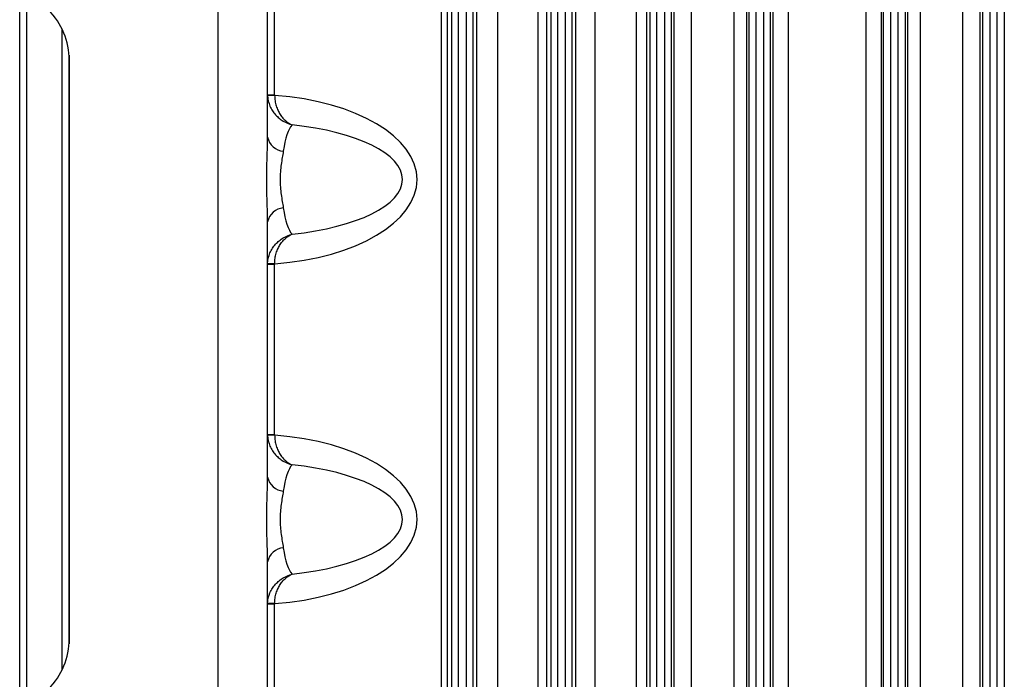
# Model space of a CAD drawing. Header units: millimetres. Extents: x -1311 to -483, y -267 to 512.
# Tile 21 of 58: x -948 to -879, y -179 to -133. Entities that reach past the tile are written whole.
import ezdxf

# ---------------------------------------------------------------- set-up
doc = ezdxf.new("R2010")
doc.units = ezdxf.units.MM

msp = doc.modelspace()

# ---------------------------------------------------------------- linework, layer by layer
at = {"color": 7, "linetype": 'Continuous', "lineweight": 25}
for p, q in [((-896.644, -101.401), (-896.644, -210.924)), ((-896.144, -210.862), (-896.144, -101.462)), ((-917.644, -106.495), (-917.644, -205.829)), ((-917.144, -205.829), (-917.144, -106.495)), ((-916.618, -106.495), (-916.618, -205.829)), ((-916.119, -205.829), (-916.119, -106.495)), ((-910.644, -106.495), (-910.644, -205.829)), ((-910.144, -205.829), (-910.144, -106.495)), ((-909.618, -106.495), (-909.618, -205.829)), ((-909.119, -205.829), (-909.119, -106.495)), ((-903.644, -106.495), (-903.644, -205.829)), ((-903.144, -205.829), (-903.144, -106.495)), ((-902.618, -106.495), (-902.618, -205.829)), ((-902.119, -205.829), (-902.119, -106.495)), ((-895.618, -106.888), (-895.618, -205.437)), ((-880.144, -205.829), (-880.144, -106.495)), ((-879.644, -106.495), (-879.644, -205.829)), ((-879.118, -205.829), (-879.118, -106.495)), ((-878.619, -106.495), (-878.619, -205.829)), ((-895.119, -204.637), (-895.119, -107.688)), ((-915.867, -203.753), (-915.867, -108.572)), ((-914.392, -108.506), (-914.392, -203.819)), ((-911.519, -203.818), (-911.519, -108.506)), ((-910.936, -108.572), (-910.936, -203.753)), ((-908.87, -203.753), (-908.87, -108.572)), ((-907.535, -108.506), (-907.535, -203.819)), ((-904.592, -203.818), (-904.592, -108.506)), ((-903.868, -108.572), (-903.868, -203.753)), ((-901.92, -203.753), (-901.92, -108.572)), ((-900.724, -108.506), (-900.724, -203.819)), ((-897.695, -203.819), (-897.695, -108.506)), ((-896.829, -108.572), (-896.829, -203.753)), ((-894.943, -203.753), (-894.943, -108.572)), ((-893.887, -108.506), (-893.887, -203.819)), ((-881.538, -203.819), (-881.538, -108.506)), ((-880.343, -108.572), (-880.343, -203.753)), ((-930.131, -138.171), (-930.131, -114.162)), ((-918.381, -124.984), (-918.381, -187.34)), ((-888.375, -187.026), (-888.375, -125.299)), ((-887.319, -125.299), (-887.319, -187.026)), ((-887.144, -187.033), (-887.144, -125.292)), ((-886.644, -125.736), (-886.644, -186.589)), ((-886.118, -186.48), (-886.118, -125.844)), ((-885.619, -126.046), (-885.619, -186.279)), ((-885.434, -186.203), (-885.434, -126.122)), ((-884.568, -126.122), (-884.568, -186.203)), ((-948.131, -182.554), (-948.131, -129.771)), ((-947.644, -130.574), (-947.644, -181.751)), ((-917.961, -131.162), (-917.961, -181.162)), ((-934.131, -180.327), (-934.131, -131.998)), ((-930.631, -141.17), (-930.631, -131.998)), ((-945.131, -178.771), (-945.131, -133.554)), ((-944.644, -135.372), (-944.644, -176.953)), ((-944.631, -176.591), (-944.631, -135.733)), ((-930.631, -138.171), (-930.131, -138.171)), ((-930.131, -138.22), (-930.63, -138.236)), ((-930.631, -165.17), (-930.631, -147.155)), ((-930.131, -150.105), (-930.63, -150.089)), ((-930.131, -150.154), (-930.631, -150.154)), ((-930.131, -162.171), (-930.131, -150.154)), ((-930.631, -162.171), (-930.131, -162.171)), ((-930.131, -162.22), (-930.63, -162.236)), ((-930.631, -180.327), (-930.631, -171.155)), ((-930.131, -174.154), (-930.631, -174.154)), ((-930.131, -174.105), (-930.63, -174.089)), ((-930.131, -198.162), (-930.131, -174.154))]:
    msp.add_line(p, q, dxfattribs=at)
for centre, radius, start, end in [((-949.631, -135.733), 5, 0, 45), ((-929.385, -140.899), 1.276, 192.25189, 263.76337), ((-929.385, -147.426), 1.276, 96.23663, 167.74811), ((-929.385, -164.899), 1.276, 192.25189, 263.76337), ((-929.385, -171.426), 1.276, 96.23663, 167.74811), ((-949.631, -176.591), 5, 315, 0)]:
    msp.add_arc(centre, radius, start, end, dxfattribs=at)
for centre, major_axis, ratio, start_param, end_param in [((-931.739, -144.162), (11.662, 0), 0.514496, 4.850779, 7.715592), ((-928.631, -144.162), (0, 4), 0.257248, 0.269763, 1.048645), ((-931.739, -144.162), (10.633, 0), 0.37619, 4.982152, 7.584218), ((-928.631, -144.162), (0, 4), 0.257248, 2.092947, 2.871829), ((-931.739, -168.162), (-11.662, 0), 0.514496, 1.709186, 4.573999), ((-928.631, -168.162), (0, 4), 0.257248, 0.269763, 1.048645), ((-931.739, -168.162), (10.633, 0), 0.37619, 4.982152, 7.584218), ((-928.631, -168.162), (0, 4), 0.257248, 2.092947, 2.871829)]:
    msp.add_ellipse(centre, major_axis=major_axis, ratio=ratio, start_param=start_param, end_param=end_param, dxfattribs=at)
for points, knots in [([(-930.63, -138.236), (-930.622, -138.497), (-930.561, -138.752), (-930.412, -139.097), (-930.352, -139.207), (-930.218, -139.413), (-930.143, -139.507), (-929.982, -139.684), (-929.895, -139.765), (-929.714, -139.912), (-929.62, -139.978), (-929.328, -140.154), (-929.118, -140.245), (-928.906, -140.307)], [0, 0, 0, 0, 0.25, 0.25, 0.375, 0.375, 0.5, 0.5, 0.625, 0.625, 0.75, 0.75, 1, 1, 1, 1]), ([(-930.131, -138.22), (-930.13, -138.349), (-930.119, -138.477), (-930.081, -138.727), (-930.054, -138.849), (-929.984, -139.079), (-929.942, -139.189), (-929.846, -139.394), (-929.793, -139.49), (-929.678, -139.667), (-929.615, -139.749), (-929.486, -139.897), (-929.418, -139.964), (-929.209, -140.144), (-929.059, -140.239), (-928.906, -140.307)], [0, 0, 0, 0, 0.125, 0.125, 0.25, 0.25, 0.375, 0.375, 0.5, 0.5, 0.625, 0.625, 0.75, 0.75, 1, 1, 1, 1]), ([(-930.631, -147.155), (-930.631, -146.681), (-930.648, -146.19), (-930.67, -145.437), (-930.676, -145.184), (-930.685, -144.675), (-930.688, -144.417), (-930.688, -143.647), (-930.677, -143.135), (-930.648, -142.131), (-930.631, -141.644), (-930.631, -141.17)], [0, 0, 0, 0, 0.25, 0.25, 0.375, 0.375, 0.5, 0.5, 0.75, 0.75, 1, 1, 1, 1]), ([(-929.523, -142.167), (-929.566, -142.457), (-929.622, -142.764), (-929.692, -143.266), (-929.713, -143.442), (-929.741, -143.796), (-929.749, -143.976), (-929.749, -144.344), (-929.741, -144.528), (-929.713, -144.881), (-929.693, -145.053), (-929.647, -145.388), (-929.62, -145.551), (-929.57, -145.863), (-929.545, -146.012), (-929.523, -146.157)], [0, 0, 0, 0, 0.25, 0.25, 0.375, 0.375, 0.5, 0.5, 0.625, 0.625, 0.75, 0.75, 0.875, 0.875, 1, 1, 1, 1]), ([(-930.63, -150.089), (-930.622, -149.828), (-930.561, -149.572), (-930.412, -149.228), (-930.352, -149.118), (-930.218, -148.912), (-930.143, -148.817), (-929.982, -148.641), (-929.895, -148.56), (-929.714, -148.413), (-929.62, -148.347), (-929.328, -148.171), (-929.118, -148.079), (-928.906, -148.018)], [0, 0, 0, 0, 0.25, 0.25, 0.375, 0.375, 0.5, 0.5, 0.625, 0.625, 0.75, 0.75, 1, 1, 1, 1]), ([(-930.131, -150.105), (-930.13, -149.975), (-930.119, -149.848), (-930.081, -149.598), (-930.054, -149.476), (-929.984, -149.246), (-929.942, -149.136), (-929.846, -148.93), (-929.793, -148.835), (-929.678, -148.658), (-929.615, -148.576), (-929.486, -148.428), (-929.418, -148.361), (-929.209, -148.181), (-929.059, -148.086), (-928.906, -148.018)], [0, 0, 0, 0, 0.125, 0.125, 0.25, 0.25, 0.375, 0.375, 0.5, 0.5, 0.625, 0.625, 0.75, 0.75, 1, 1, 1, 1]), ([(-930.63, -162.236), (-930.622, -162.497), (-930.561, -162.752), (-930.412, -163.097), (-930.352, -163.207), (-930.218, -163.413), (-930.143, -163.507), (-929.982, -163.684), (-929.895, -163.765), (-929.714, -163.912), (-929.62, -163.978), (-929.328, -164.154), (-929.118, -164.245), (-928.906, -164.307)], [0, 0, 0, 0, 0.25, 0.25, 0.375, 0.375, 0.5, 0.5, 0.625, 0.625, 0.75, 0.75, 1, 1, 1, 1]), ([(-930.131, -162.22), (-930.13, -162.349), (-930.119, -162.477), (-930.081, -162.727), (-930.054, -162.849), (-929.984, -163.079), (-929.942, -163.189), (-929.846, -163.394), (-929.793, -163.49), (-929.678, -163.667), (-929.615, -163.749), (-929.486, -163.897), (-929.418, -163.964), (-929.209, -164.144), (-929.059, -164.239), (-928.906, -164.307)], [0, 0, 0, 0, 0.125, 0.125, 0.25, 0.25, 0.375, 0.375, 0.5, 0.5, 0.625, 0.625, 0.75, 0.75, 1, 1, 1, 1]), ([(-930.631, -171.155), (-930.631, -170.681), (-930.648, -170.19), (-930.67, -169.437), (-930.676, -169.184), (-930.685, -168.675), (-930.688, -168.417), (-930.688, -167.647), (-930.677, -167.135), (-930.648, -166.131), (-930.631, -165.644), (-930.631, -165.17)], [0, 0, 0, 0, 0.25, 0.25, 0.375, 0.375, 0.5, 0.5, 0.75, 0.75, 1, 1, 1, 1]), ([(-929.523, -166.167), (-929.566, -166.457), (-929.622, -166.764), (-929.692, -167.266), (-929.713, -167.442), (-929.741, -167.796), (-929.749, -167.976), (-929.749, -168.344), (-929.741, -168.528), (-929.713, -168.881), (-929.693, -169.053), (-929.647, -169.388), (-929.62, -169.551), (-929.57, -169.863), (-929.545, -170.012), (-929.523, -170.157)], [0, 0, 0, 0, 0.25, 0.25, 0.375, 0.375, 0.5, 0.5, 0.625, 0.625, 0.75, 0.75, 0.875, 0.875, 1, 1, 1, 1]), ([(-930.63, -174.089), (-930.622, -173.828), (-930.561, -173.572), (-930.412, -173.228), (-930.352, -173.118), (-930.218, -172.912), (-930.143, -172.817), (-929.982, -172.641), (-929.895, -172.56), (-929.714, -172.413), (-929.62, -172.347), (-929.328, -172.171), (-929.118, -172.079), (-928.906, -172.018)], [0, 0, 0, 0, 0.25, 0.25, 0.375, 0.375, 0.5, 0.5, 0.625, 0.625, 0.75, 0.75, 1, 1, 1, 1]), ([(-930.131, -174.105), (-930.13, -173.975), (-930.119, -173.848), (-930.081, -173.598), (-930.054, -173.476), (-929.984, -173.246), (-929.942, -173.136), (-929.846, -172.93), (-929.793, -172.835), (-929.678, -172.658), (-929.615, -172.576), (-929.486, -172.428), (-929.418, -172.361), (-929.209, -172.181), (-929.059, -172.086), (-928.906, -172.018)], [0, 0, 0, 0, 0.125, 0.125, 0.25, 0.25, 0.375, 0.375, 0.5, 0.5, 0.625, 0.625, 0.75, 0.75, 1, 1, 1, 1])]:
    msp.add_open_spline(points, degree=3, knots=knots, dxfattribs=at)
for points in [[(-930.131, -138.171), (-930.131, -138.187), (-930.131, -138.203), (-930.131, -138.22)], [(-930.131, -150.105), (-930.131, -150.121), (-930.131, -150.138), (-930.131, -150.154)], [(-930.131, -162.171), (-930.131, -162.187), (-930.131, -162.203), (-930.131, -162.22)], [(-930.131, -174.105), (-930.131, -174.121), (-930.131, -174.138), (-930.131, -174.154)]]:
    msp.add_open_spline(points, degree=3, dxfattribs=at)

doc.saveas('drawing.dxf')
